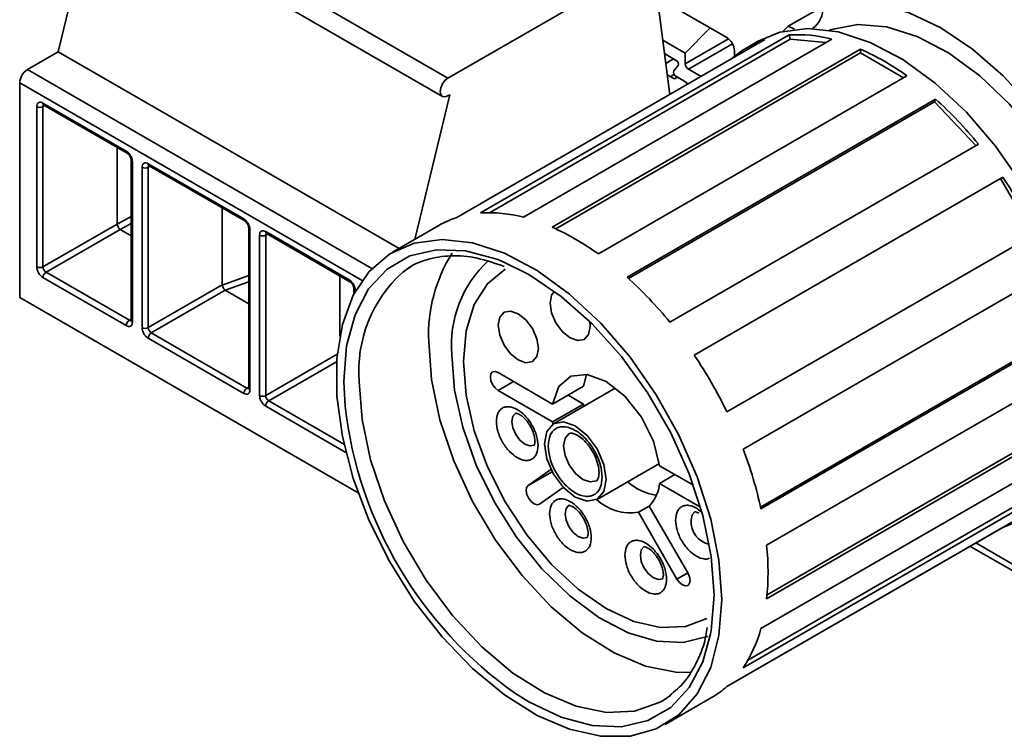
# Model space of a CAD drawing. Header units: millimetres. Extents: x 0 to 420, y 0 to 297.
# Tile 54 of 110: x 273 to 288, y 118 to 129. Entities that reach past the tile are written whole.
import ezdxf

# ---------------------------------------------------------------- set-up
doc = ezdxf.new("R2010")
doc.units = ezdxf.units.MM

msp = doc.modelspace()

# ---------------------------------------------------------------- linework, layer by layer
at = {"color": 7, "linetype": 'Continuous', "lineweight": 35}
for p, q in [((274.1159, 131.4968), (279.5041, 128.3863)), ((274.0326, 131.2164), (279.4208, 128.1058)), ((274.125, 131.163), (273.5503, 128.7887)), ((282.5249, 130.1301), (279.5041, 128.3863)), ((282.896, 128.1367), (282.6416, 130.0804)), ((283.7658, 129.0066), (282.7018, 129.6208)), ((284.7059, 129.1776), (285.2329, 129.4818)), ((283.5106, 129.1539), (283.1316, 128.7683)), ((284.6295, 129.1024), (284.7059, 129.1776)), ((284.7059, 129.1776), (284.8015, 129.1332)), ((284.3456, 128.9736), (279.6316, 126.2522)), ((280.0039, 126.3246), (284.7179, 129.0459)), ((284.7369, 128.9823), (280.1411, 126.3292)), ((285.3712, 128.9813), (280.6572, 126.2599)), ((283.1316, 128.7683), (282.7874, 128.967)), ((284.2458, 128.9506), (284.0808, 128.8554)), ((284.7369, 128.9823), (284.7179, 129.0459)), ((285.2799, 128.9285), (284.7369, 128.9823)), ((281.0963, 126.1073), (285.8104, 128.8286)), ((283.8837, 128.7177), (283.8837, 128.8024)), ((285.8104, 128.7716), (285.8104, 128.8286)), ((273.5503, 128.7887), (273.0789, 128.5165)), ((278.7577, 125.7825), (273.5503, 128.7887)), ((285.8104, 128.7716), (281.1519, 126.0823)), ((282.8143, 128.7609), (282.9948, 128.6567)), ((282.9532, 128.6807), (282.8338, 128.6118)), ((283.1316, 128.7683), (283.1316, 128.605)), ((286.468, 128.3919), (285.8104, 128.7716)), ((283.0242, 128.5763), (282.9561, 128.4976)), ((283.3722, 128.4116), (283.1787, 128.5233)), ((286.5175, 128.4204), (281.8034, 125.6991)), ((282.9666, 128.3736), (282.8567, 128.437)), ((282.9037, 128.4099), (282.9608, 128.4429)), ((283.0137, 128.4008), (282.9666, 128.3736)), ((283.108, 128.3464), (282.9855, 128.4171)), ((272.961, 128.3124), (272.961, 125.0326)), ((279.5319, 128.1302), (278.9971, 125.9207)), ((279.5319, 128.1302), (279.5041, 128.1141)), ((282.2426, 125.3447), (286.9566, 128.066)), ((286.9377, 128.0242), (286.9566, 128.066)), ((273.2226, 125.5008), (273.2226, 127.9504)), ((273.3169, 128.0049), (274.5897, 127.2701)), ((273.3169, 125.5008), (273.3169, 127.9504)), ((273.3307, 127.9743), (274.6035, 127.2396)), ((286.9377, 128.0242), (282.2634, 125.3258)), ((287.5721, 127.3546), (286.9377, 128.0242)), ((274.4483, 127.3292), (274.4483, 126.1539)), ((287.6099, 127.3764), (282.8959, 124.6551)), ((274.6645, 127.134), (274.6645, 124.6844)), ((274.684, 127.1068), (274.684, 124.6572)), ((274.8301, 124.5728), (274.8301, 127.0224)), ((274.9244, 127.0769), (276.3858, 126.2333)), ((274.9244, 124.5728), (274.9244, 127.0224)), ((274.9382, 127.0464), (276.3996, 126.2027)), ((283.2682, 124.1529), (287.9822, 126.8743)), ((287.9473, 126.8541), (283.2682, 124.1529)), ((287.9473, 126.8541), (287.9822, 126.8743)), ((288.4473, 125.9881), (287.9473, 126.8541)), ((276.0558, 126.4012), (276.0558, 125.2259)), ((274.4483, 126.1539), (273.3169, 125.5008)), ((274.4483, 126.1539), (274.4484, 126.1522)), ((274.6645, 126.1648), (274.4949, 126.0726)), ((276.4605, 126.0972), (276.4605, 123.6475)), ((279.3667, 126.134), (278.6596, 125.7258)), ((273.3641, 125.4191), (274.4949, 126.0726)), ((274.4949, 126.0726), (274.6645, 125.9747)), ((276.48, 126.07), (276.48, 123.6203)), ((276.6262, 123.536), (276.6262, 125.9856)), ((276.7205, 126.04), (277.9933, 125.3053)), ((276.7205, 123.536), (276.7205, 125.9856)), ((276.7343, 126.0095), (278.0071, 125.2748)), ((288.4822, 126.0082), (283.7682, 123.2869)), ((274.5897, 124.6027), (273.3169, 125.3375)), ((274.6369, 124.6844), (273.3641, 125.4191)), ((277.8518, 125.3644), (277.8518, 124.4425)), ((284.0169, 122.7134), (288.731, 125.4347)), ((276.0558, 125.2259), (274.9244, 124.5728)), ((276.0558, 125.2259), (276.0562, 125.2219)), ((278.1321, 122.0474), (272.961, 125.0326)), ((274.9715, 124.4912), (276.1031, 125.1442)), ((276.1031, 125.1442), (276.4605, 124.9379)), ((278.068, 125.1692), (278.068, 125.088)), ((276.4329, 123.6475), (274.9715, 124.4912)), ((276.3858, 123.5659), (274.9244, 124.4095)), ((277.8518, 124.1891), (277.8522, 124.185)), ((284.2816, 121.8302), (288.1457, 124.0609)), ((288.1471, 124.0308), (284.2875, 121.8028)), ((280.2714, 123.8862), (281.1048, 123.4051)), ((281.6234, 123.858), (281.5762, 123.6772)), ((281.1048, 123.4051), (281.5762, 123.6772)), ((284.3749, 121.2452), (288.6397, 123.7072)), ((281.1048, 123.1329), (280.2714, 123.614)), ((282.0594, 123.6471), (281.1166, 123.1029)), ((281.3405, 123.5411), (281.5762, 123.405)), ((282.0594, 123.6471), (282.0669, 123.6513)), ((281.5762, 123.405), (281.1048, 123.1329)), ((281.5762, 123.405), (281.5806, 123.3708)), ((281.1093, 123.0985), (281.1048, 123.1329)), ((289.0889, 123.15), (284.3749, 120.4287)), ((284.3811, 120.4893), (289.0395, 123.1786)), ((284.2875, 119.972), (289.0016, 122.6933)), ((281.7832, 121.9481), (282.726, 122.4924)), ((282.7333, 122.4968), (282.726, 122.4924)), ((280.7302, 122.1598), (281.0781, 122.4055)), ((282.7378, 122.4624), (283.2567, 122.1628)), ((282.9735, 122.3263), (282.7378, 122.1902)), ((283.3649, 121.8282), (282.7378, 122.1902)), ((281.2655, 122.1309), (280.9055, 121.8766)), ((288.731, 122.0952), (284.0169, 119.3738)), ((284.0895, 119.4902), (288.6853, 122.1434)), ((282.582, 121.8457), (282.4153, 121.7495)), ((283.0046, 120.7288), (282.4153, 121.7495)), ((282.582, 121.8458), (283.1713, 120.825)), ((283.7682, 119.0875), (288.4822, 121.8089)), ((287.9822, 121.5201), (283.7679, 119.0872)), ((287.9822, 121.5201), (287.9822, 121.5202)), ((287.4824, 121.2316), (288.9373, 120.3917)), ((282.9087, 118.9527), (282.7771, 118.8655)), ((282.8259, 118.5088), (283.533, 118.917))]:
    msp.add_line(p, q, dxfattribs=at)
at = {"color": 8, "linetype": 'Continuous', "lineweight": 35}
for p, q in [((283.1316, 128.605), (283.7933, 128.987)), ((283.1787, 128.5233), (283.8526, 128.9124)), ((273.0789, 128.5165), (278.3437, 125.4772)), ((278.192, 125.2926), (272.961, 128.3124)), ((273.3169, 127.9504), (273.3445, 127.9664)), ((274.9244, 127.0224), (274.952, 127.0384)), ((274.4484, 126.1522), (274.6645, 126.2695)), ((276.7205, 125.9856), (276.7481, 126.0015)), ((276.0562, 125.2219), (276.4605, 125.3685)), ((276.4605, 125.2737), (276.1031, 125.1442)), ((278.0875, 125.142), (278.0875, 125.1246)), ((274.6645, 124.7003), (274.6369, 124.6844)), ((277.8128, 124.1666), (276.7205, 123.536)), ((276.7676, 123.4543), (277.8037, 124.0522)), ((277.9321, 123.3742), (277.9143, 123.7501)), ((280.2714, 123.614), (280.5071, 123.7501)), ((276.4605, 123.6635), (276.4329, 123.6475)), ((277.9157, 122.7916), (276.7676, 123.4543)), ((277.945, 122.6657), (276.7205, 123.3727)), ((281.0957, 122.3708), (280.7302, 122.1598)), ((289.0248, 120.4426), (287.5703, 121.2823)), ((283.1713, 120.825), (283.0046, 120.7288))]:
    msp.add_line(p, q, dxfattribs=at)
at = {"color": 7, "linetype": 'Continuous', "lineweight": 35, "flags": 128}
for points in [[(285.2329, 129.4819), (285.6392, 129.5523), (286.0833, 129.5198), (286.5531, 129.3853), (287.036, 129.1526), (287.5189, 128.8278), (287.9888, 128.4197), (288.4329, 127.9395), (288.8392, 127.4001)], [(288.9253, 125.4513), (288.9011, 125.5165), (288.6212, 126.1562), (288.2755, 126.7724), (287.8737, 127.3475), (287.4275, 127.8649), (286.9496, 128.3097), (286.454, 128.6691), (285.9547, 128.9328), (285.4662, 129.0933), (285.0025, 129.1458), (284.577, 129.0889), (284.2458, 128.9506)], [(289.462, 125.6584), (289.4485, 125.6992), (289.2023, 126.3172), (288.8864, 126.917), (288.5111, 127.4793), (288.0884, 127.986), (287.6318, 128.4208), (287.1562, 128.7699), (286.6766, 129.0218), (286.2086, 129.1687), (285.7672, 129.2056), (285.3666, 129.1315), (285.3322, 129.1192)], [(279.5041, 128.1141), (279.459, 128.0984), (279.4208, 128.1059), (279.3952, 128.1353), (279.3863, 128.1822), (279.3952, 128.2394), (279.4208, 128.2983), (279.459, 128.3499), (279.5041, 128.3863)], [(283.108, 128.3464), (283.1448, 128.321), (283.1723, 128.2962)], [(283.6891, 120.4164), (283.6467, 119.8659), (283.5208, 119.3802), (283.3149, 118.9732), (283.0351, 118.6566), (282.6893, 118.4396), (282.2875, 118.3284), (281.8413, 118.3262), (281.3635, 118.4331), (280.8678, 118.6459), (280.3685, 118.9586), (279.88, 119.3622), (279.4163, 119.8451), (278.9908, 120.3933), (278.6157, 120.9911), (278.3018, 121.6213), (278.058, 122.2658), (277.8916, 122.906), (277.8071, 123.5235), (277.8071, 124.1006), (277.8916, 124.6206), (278.058, 125.0686), (278.3018, 125.4316), (278.6157, 125.6994), (278.9908, 125.8641), (279.4163, 125.921), (279.88, 125.8685), (280.3685, 125.708), (280.8678, 125.4443), (281.3635, 125.0849), (281.8413, 124.64), (282.2875, 124.1226), (282.6893, 123.5476), (283.0351, 122.9313), (283.3149, 122.2917), (283.5208, 121.647), (283.6467, 121.0159), (283.6891, 120.4164)], [(278.8149, 125.4197), (278.8194, 125.4231), (278.9441, 125.5052)], [(280.3197, 125.591), (280.7428, 125.3835), (281.2339, 125.0503), (281.7102, 124.628), (282.157, 124.1295), (282.5609, 123.5698), (282.9095, 122.9659), (283.1923, 122.3363), (283.4006, 121.7), (283.5282, 121.0765), (283.5712, 120.4845), (283.5282, 119.9421), (283.5192, 119.8909)], [(283.4628, 120.1273), (283.1326, 120.005), (282.7556, 119.99), (282.3466, 120.0828), (281.9213, 120.28), (281.4959, 120.5739), (281.0869, 120.9533), (280.71, 121.4035), (280.3796, 121.9074), (280.1085, 122.4454), (279.907, 122.997), (279.7829, 123.5409), (279.741, 124.0563), (279.7829, 124.5233), (279.907, 124.9239), (280.1085, 125.2429), (280.3796, 125.4679), (280.3797, 125.468)], [(281.0658, 124.9456), (281.0891, 125.0675), (281.1324, 125.1274)], [(281.6726, 124.6651), (281.6786, 124.5918), (281.6553, 124.4698), (281.5889, 124.3934), (281.4895, 124.3741), (281.3722, 124.4148), (281.255, 124.5095), (281.1556, 124.6435), (281.0891, 124.7967), (281.0658, 124.9456), (281.0658, 124.9456)], [(280.2736, 124.6084), (280.2969, 124.7303), (280.3633, 124.8068), (280.4627, 124.8261), (280.58, 124.7853), (280.6972, 124.6907), (280.7966, 124.5566), (280.8631, 124.4035), (280.8864, 124.2546), (280.8631, 124.1327), (280.7966, 124.0562), (280.6972, 124.0369), (280.58, 124.0777), (280.4627, 124.1723), (280.3633, 124.3064), (280.2969, 124.4595), (280.2736, 124.6084)], [(279.2107, 124.3624), (279.2543, 123.7784), (279.3835, 123.1628), (279.5944, 122.5355), (279.88, 121.9166), (280.2313, 121.3261), (280.6368, 120.7828), (281.0837, 120.3043), (281.5574, 119.9059), (282.0429, 119.6005), (282.5244, 119.3978), (282.9866, 119.3045), (283.2183, 119.3004)], [(283.4783, 119.8554), (283.4648, 119.8496), (283.0998, 119.7601), (282.6922, 119.7805), (282.2567, 119.9099), (281.8091, 120.1437), (281.3656, 120.4734), (280.9421, 120.887), (280.5541, 121.3698), (280.2154, 121.9041), (279.9384, 122.4708), (279.7331, 123.0493), (279.6069, 123.6186), (279.5643, 124.1583)], [(280.2714, 123.614), (280.2263, 123.6504), (280.188, 123.702), (280.1625, 123.7609), (280.1535, 123.8181), (280.1625, 123.865), (280.188, 123.8945), (280.2263, 123.9019), (280.2714, 123.8862)], [(281.1048, 123.4051), (281.1974, 123.6724), (281.3812, 123.8295), (281.6331, 123.8566), (281.9213, 123.7503), (282.2095, 123.5239), (282.4613, 123.206), (282.6452, 122.8366), (282.7378, 122.4624)], [(281.9213, 122.2534), (281.8854, 122.0658), (281.7832, 121.9482), (281.6303, 121.9184), (281.4499, 121.9811), (281.2695, 122.1267), (281.1165, 122.333), (281.0144, 122.5686), (280.9785, 122.7976), (281.0144, 122.9852), (281.1165, 123.1029), (281.2695, 123.1326), (281.4499, 123.0699), (281.6303, 122.9243), (281.7832, 122.718), (281.8854, 122.4824), (281.9213, 122.2534)], [(280.9055, 121.8766), (280.8686, 121.8661), (280.8241, 121.8787), (280.7785, 121.9126), (280.739, 121.9625), (280.7115, 122.0209), (280.7001, 122.0789), (280.7067, 122.1277), (280.7302, 122.1598)], [(283.1713, 120.825), (283.1968, 120.7661), (283.2058, 120.7089), (283.1968, 120.662), (283.1713, 120.6326), (283.1331, 120.6251), (283.088, 120.6408), (283.0429, 120.6772), (283.0046, 120.7288)]]:
    msp.add_lwpolyline(points, dxfattribs=at)
at = {"color": 8, "linetype": 'Continuous', "lineweight": 35, "flags": 128}
for points in [[(273.3169, 127.9504), (273.3178, 127.9605), (273.3205, 127.9692), (273.3249, 127.9761), (273.3307, 127.9809), (273.3307, 127.9809)], [(274.9244, 127.0224), (274.9253, 127.0325), (274.928, 127.0412), (274.9324, 127.0481), (274.9382, 127.053), (274.9382, 127.053)], [(276.7205, 125.9856), (276.7214, 125.9957), (276.7241, 126.0044), (276.7284, 126.0113), (276.7343, 126.0161), (276.7343, 126.0161)], [(277.9143, 123.7501), (277.9573, 124.2925), (278.0849, 124.7687), (278.2933, 125.1644), (278.5761, 125.4676), (278.9247, 125.6689), (279.3286, 125.7623), (279.7754, 125.7449), (280.2516, 125.6174), (280.3197, 125.591)], [(282.7771, 118.8655), (282.7338, 118.8416), (282.3539, 118.711), (281.9259, 118.6921), (281.4638, 118.7855), (280.9822, 118.9882), (280.4968, 119.2936), (280.023, 119.692), (279.5762, 120.1705), (279.1706, 120.7138), (278.8194, 121.3043), (278.5337, 121.9232), (278.3229, 122.5505), (278.1936, 123.1661), (278.1501, 123.7501)], [(280.4816, 123.1371), (280.4969, 123.2168), (280.5403, 123.2668), (280.5419, 123.2677)], [(280.8214, 122.7748), (280.7586, 122.7634), (280.6819, 122.79), (280.6053, 122.8519), (280.5403, 122.9396), (280.4969, 123.0397), (280.4816, 123.1371)], [(281.2731, 122.7636), (281.2955, 122.8809), (281.3585, 122.9539)], [(281.7749, 122.232), (281.6805, 122.2141), (281.5677, 122.2533), (281.455, 122.3443), (281.3594, 122.4732), (281.2955, 122.6205), (281.2731, 122.7636)], [(281.2949, 121.7282), (281.3102, 121.8079), (281.3536, 121.8579), (281.3552, 121.8588)], [(281.6348, 121.3659), (281.572, 121.3545), (281.4953, 121.3811), (281.4186, 121.443), (281.3536, 121.5307), (281.3102, 121.6308), (281.2949, 121.7282)], [(283.2197, 121.6297), (283.235, 121.7094), (283.2784, 121.7594), (283.28, 121.7603)], [(282.445, 121.0951), (282.4602, 121.1748), (282.5037, 121.2248), (282.5052, 121.2257)], [(282.7848, 120.7328), (282.722, 120.7214), (282.6453, 120.7481), (282.5686, 120.8099), (282.5037, 120.8976), (282.4602, 120.9977), (282.445, 121.0951)], [(283.5192, 119.8909), (283.4006, 119.4659), (283.1923, 119.0702), (282.9095, 118.767), (282.5609, 118.5657), (282.157, 118.4723), (281.7102, 118.4897), (281.2339, 118.6172), (280.7428, 118.8511), (280.5366, 118.9789)]]:
    msp.add_lwpolyline(points, dxfattribs=at)
at = {"color": 7, "linetype": 'Continuous', "lineweight": 35}
for centre, radius, start, end in [((284.8535, 129.4502), 0.3807, 306.04957, 4.77358), ((283.6278, 128.7908), 0.2561, 2.60547, 57.39515), ((284.7811, 127.6423), 1.4007, 108.11161, 131.8994), ((284.8456, 127.0033), 2.0466, 75.11888, 93.57678), ((284.2144, 125.2474), 3.9208, 54.02612, 65.97925), ((282.9648, 128.6001), 0.064, 338.09745, 62.06831), ((273.2169, 128.3007), 0.2561, 122.60548, 177.39439), ((283.0155, 128.4737), 0.064, 158.09746, 242.07179), ((283.2339, 128.6096), 0.1025, 182.60865, 237.39196), ((282.8182, 123.4914), 6.1688, 39.03474, 47.86626), ((273.2698, 128.0414), 0.1025, 242.61062, 297.38876), ((274.8773, 127.1134), 0.1025, 242.60915, 297.3927), ((282.0151, 122.8518), 7.1963, 26.01585, 33.98407), ((280.0694, 124.9151), 1.407, 108.13114, 119.96423), ((280.1316, 124.2819), 2.0466, 75.11888, 93.57678), ((279.5003, 122.526), 3.9208, 54.02615, 65.97925), ((276.6733, 126.0766), 0.1025, 242.61062, 297.38876), ((281.5563, 124.4612), 2.3477, 147.88821, 182.4108), ((273.2698, 125.5918), 0.1025, 242.61025, 297.38913), ((273.4193, 125.5055), 0.1025, 182.60612, 237.3945), ((281.3097, 124.3066), 1.7517, 132.58866, 184.85591), ((273.4193, 125.3328), 0.1025, 122.60541, 177.39459), ((278.1042, 120.77), 6.1688, 39.03474, 47.86626), ((274.6921, 124.5981), 0.1025, 122.60541, 177.39459), ((274.8773, 124.6638), 0.1025, 242.60878, 297.39307), ((275.0268, 124.5775), 0.1025, 182.60725, 237.39337), ((275.0268, 124.4049), 0.1025, 122.60541, 177.39459), ((277.301, 120.1304), 7.1963, 26.01583, 33.98408), ((276.4881, 123.5612), 0.1025, 122.60541, 177.39459), ((276.6733, 123.627), 0.1025, 242.61025, 297.38913), ((276.8228, 123.5406), 0.1025, 182.60612, 237.3945), ((276.8228, 123.368), 0.1025, 122.60541, 177.39459), ((284.1519, 124.0904), 6.2608, 186.56862, 234.729), ((278.2554, 120.5057), 6.17, 12.13514, 20.9653), ((282.8458, 122.9216), 0.9252, 229.6897, 260.34001), ((282.1623, 122.2431), 0.5779, 316.56802, 354.75149), ((282.2993, 122.5169), 0.7761, 227.57494, 278.59858), ((287.5468, 122.8514), 1.4007, 288.11094, 311.90008), ((280.4743, 120.8369), 3.9219, 354.02465, 5.97541), ((282.3113, 120.5057), 2.047, 326.43096, 344.887), ((282.8608, 120.0911), 1.3529, 299.79302, 312.11737)]:
    msp.add_arc(centre, radius, start, end, dxfattribs=at)
at = {"color": 8, "linetype": 'Continuous', "lineweight": 35}
for centre, radius, start, end in [((273.347, 128.0001), 0.0304, 170.92104, 237.76805), ((274.6213, 127.266), 0.0319, 172.68379, 236.45304), ((274.6962, 127.1361), 0.0317, 183.39192, 247.47447), ((274.9544, 127.0721), 0.0304, 170.92104, 237.76805), ((276.4174, 126.2292), 0.0319, 172.68379, 236.45304), ((276.4924, 126.0994), 0.032, 183.64084, 247.23129), ((276.7505, 126.0352), 0.0304, 170.92104, 237.76805), ((280.1665, 123.9144), 2.0231, 131.91978, 184.65777), ((278.0249, 125.3012), 0.0319, 172.68379, 236.45304), ((278.0997, 125.1713), 0.0317, 183.39192, 247.47447), ((274.6571, 124.7136), 0.0356, 235.31826, 284.23289), ((274.6978, 124.6877), 0.0335, 185.69964, 245.62293), ((276.4531, 123.6768), 0.0355, 235.30709, 284.2494), ((276.4939, 123.6509), 0.0335, 185.6928, 245.62977), ((283.5874, 121.6132), 0.368, 177.43241, 256.20671)]:
    msp.add_arc(centre, radius, start, end, dxfattribs=at)
at = {"color": 7, "linetype": 'Continuous', "lineweight": 35}
for points, knots in [([(273.2226, 127.9504), (273.2239, 127.9634), (273.2259, 127.9833), (273.2376, 128.0019), (273.2497, 128.0122), (273.2647, 128.0177), (273.2867, 128.0186), (273.3051, 128.0102), (273.3169, 128.0049)], [0, 0, 0, 0, 0.2394407, 0.368214, 0.4999882, 0.628771, 0.7605575, 1, 1, 1, 1]), ([(274.5897, 127.2701), (274.6016, 127.2618), (274.6198, 127.249), (274.6418, 127.2228), (274.6567, 127.2002), (274.669, 127.1757), (274.6808, 127.1436), (274.6827, 127.1212), (274.684, 127.1068)], [0, 0, 0, 0, 0.2394423, 0.3682313, 0.5000092, 0.6287852, 0.7605595, 1, 1, 1, 1]), ([(274.6035, 127.2396), (274.6115, 127.2339), (274.6275, 127.2226), (274.6476, 127.1947), (274.6617, 127.1633), (274.6635, 127.1438), (274.6645, 127.134)], [0, 0, 0, 0, 0.25001204, 0.50001914, 0.75000064, 1, 1, 1, 1]), ([(274.8301, 127.0224), (274.8314, 127.0354), (274.8333, 127.0553), (274.8451, 127.0739), (274.8572, 127.0842), (274.8722, 127.0897), (274.8942, 127.0906), (274.9126, 127.0823), (274.9244, 127.0769)], [0, 0, 0, 0, 0.2394391, 0.3682249, 0.5000007, 0.6287665, 0.7605546, 1, 1, 1, 1]), ([(274.4949, 126.0726), (274.4895, 126.0773), (274.4788, 126.0866), (274.4641, 126.1078), (274.4529, 126.1311), (274.4499, 126.1452), (274.4484, 126.1522)], [0, 0, 0, 0, 0.2504804, 0.500023, 0.7495534, 1, 1, 1, 1]), ([(276.3858, 126.2333), (276.3976, 126.225), (276.4159, 126.2122), (276.4378, 126.186), (276.4528, 126.1633), (276.465, 126.1389), (276.4768, 126.1067), (276.4788, 126.0844), (276.48, 126.07)], [0, 0, 0, 0, 0.2394447, 0.3682139, 0.4999931, 0.6287705, 0.7605571, 1, 1, 1, 1]), ([(276.3996, 126.2027), (276.4076, 126.1971), (276.4235, 126.1857), (276.4437, 126.1578), (276.4578, 126.1264), (276.4596, 126.1069), (276.4605, 126.0972)], [0, 0, 0, 0, 0.2500146, 0.4999935, 0.7499981, 1, 1, 1, 1]), ([(276.6262, 125.9856), (276.6274, 125.9986), (276.6294, 126.0185), (276.6411, 126.0371), (276.6532, 126.0474), (276.6683, 126.0528), (276.6902, 126.0538), (276.7086, 126.0454), (276.7205, 126.04)], [0, 0, 0, 0, 0.2394407, 0.368214, 0.4999882, 0.628771, 0.7605575, 1, 1, 1, 1]), ([(278.8293, 125.421), (278.8433, 125.4343), (278.9434, 125.5288), (279.1806, 125.6213), (279.541, 125.6857), (279.9413, 125.6538), (280.2268, 125.5549), (280.3658, 125.5068)], [0, 0, 0, 0, 0.0396929, 0.2833486, 0.5295214, 0.7709222, 1, 1, 1, 1]), ([(273.3169, 125.3375), (273.3051, 125.3458), (273.2868, 125.3586), (273.2649, 125.3848), (273.2499, 125.4074), (273.2376, 125.4319), (273.2259, 125.464), (273.2239, 125.4864), (273.2226, 125.5008)], [0, 0, 0, 0, 0.2394422, 0.3682312, 0.500009, 0.6287851, 0.7605567, 1, 1, 1, 1]), ([(276.0562, 125.2219), (276.0571, 125.218), (276.0589, 125.2103), (276.0646, 125.1941), (276.0739, 125.1748), (276.0876, 125.1554), (276.0981, 125.1478), (276.1031, 125.1442)], [0, 0, 0, 0, 0.1451538, 0.2838586, 0.5420414, 0.779379, 1, 1, 1, 1]), ([(277.9933, 125.3053), (278.0051, 125.297), (278.0233, 125.2842), (278.0453, 125.258), (278.0603, 125.2354), (278.0725, 125.2109), (278.0843, 125.1788), (278.0863, 125.1564), (278.0875, 125.142)], [0, 0, 0, 0, 0.2394423, 0.3682313, 0.5000092, 0.6287852, 0.7605595, 1, 1, 1, 1]), ([(278.0071, 125.2748), (278.015, 125.2691), (278.031, 125.2577), (278.0512, 125.2298), (278.0653, 125.1984), (278.0671, 125.1789), (278.068, 125.1692)], [0, 0, 0, 0, 0.25001204, 0.50001914, 0.75000064, 1, 1, 1, 1]), ([(274.684, 124.6572), (274.6827, 124.6442), (274.6808, 124.6243), (274.6691, 124.6057), (274.657, 124.5954), (274.6419, 124.5899), (274.6199, 124.589), (274.6016, 124.5973), (274.5897, 124.6027)], [0, 0, 0, 0, 0.2394437, 0.3682144, 0.4999886, 0.6287695, 0.7605574, 1, 1, 1, 1]), ([(274.9244, 124.4095), (274.9126, 124.4178), (274.8943, 124.4306), (274.8723, 124.4568), (274.8574, 124.4794), (274.8451, 124.5039), (274.8334, 124.536), (274.8314, 124.5584), (274.8301, 124.5728)], [0, 0, 0, 0, 0.2394457, 0.36821548, 0.49999518, 0.62877312, 0.76055764, 1, 1, 1, 1]), ([(276.48, 123.6203), (276.4788, 123.6074), (276.4768, 123.5874), (276.4651, 123.5688), (276.453, 123.5585), (276.438, 123.5531), (276.416, 123.5522), (276.3976, 123.5605), (276.3858, 123.5659)], [0, 0, 0, 0, 0.2394445, 0.3682156, 0.5000053, 0.6287682, 0.7605566, 1, 1, 1, 1]), ([(276.7205, 123.3727), (276.7086, 123.381), (276.6904, 123.3938), (276.6684, 123.42), (276.6534, 123.4426), (276.6412, 123.467), (276.6294, 123.4992), (276.6274, 123.5216), (276.6262, 123.536)], [0, 0, 0, 0, 0.2394422, 0.3682312, 0.500009, 0.6287851, 0.7605567, 1, 1, 1, 1]), ([(280.2459, 123.1371), (280.2502, 123.1808), (280.2568, 123.2483), (280.2964, 123.3111), (280.3375, 123.3457), (280.3881, 123.3643), (280.4623, 123.3658), (280.5641, 123.3297), (280.6659, 123.2483), (280.74, 123.1612), (280.7906, 123.0843), (280.8318, 123.0021), (280.8714, 122.8936), (280.878, 122.8183), (280.8823, 122.7697)], [0, 0, 0, 0, 0.11972155, 0.18474327, 0.24999927, 0.315011, 0.3802793, 0.49999999, 0.61972067, 0.68474198, 0.75000047, 0.81501191, 0.88027845, 1, 1, 1, 1]), ([(280.545, 123.2661), (280.5434, 123.2663), (280.5404, 123.2666), (280.574, 123.2581), (280.6097, 123.2386), (280.6535, 123.2077), (280.7166, 123.1415), (280.776, 123.0508), (280.8183, 122.9501), (280.8353, 122.8613), (280.8327, 122.7991), (280.8213, 122.7742), (280.8222, 122.7755), (280.8225, 122.776)], [0, 0, 0, 0, 0.0972117, 0.1920072, 0.2153834, 0.3036966, 0.408803, 0.5215466, 0.6376634, 0.7513894, 0.8460789, 0.9461591, 1, 1, 1, 1]), ([(280.8823, 122.7697), (280.878, 122.7259), (280.8714, 122.6584), (280.8318, 122.5957), (280.7907, 122.561), (280.7401, 122.5424), (280.6659, 122.5409), (280.5641, 122.577), (280.4623, 122.6584), (280.3882, 122.7455), (280.3376, 122.8225), (280.2964, 122.9047), (280.2568, 123.0132), (280.2502, 123.0884), (280.2459, 123.1371)], [0, 0, 0, 0, 0.1197215, 0.1847433, 0.2499993, 0.3150113, 0.3802793, 0.5, 0.6197207, 0.684742, 0.7500005, 0.8150119, 0.8802785, 1, 1, 1, 1]), ([(281.0374, 122.7636), (281.0429, 122.8203), (281.0515, 122.9078), (281.1028, 122.9892), (281.1561, 123.0341), (281.2218, 123.0582), (281.3179, 123.0602), (281.4499, 123.0134), (281.5818, 122.9078), (281.6779, 122.7949), (281.7435, 122.6951), (281.7969, 122.5886), (281.8483, 122.4479), (281.8568, 122.3505), (281.8624, 122.2874)], [0, 0, 0, 0, 0.1197218, 0.1847697, 0.2500008, 0.3150404, 0.3802776, 0.5000013, 0.6197224, 0.684769, 0.749999, 0.8150415, 0.8802782, 1, 1, 1, 1]), ([(281.3591, 122.9529), (281.3601, 122.9539), (281.3668, 122.9605), (281.3885, 122.9637), (281.4719, 122.9381), (281.5675, 122.8703), (281.6652, 122.7633), (281.7483, 122.6269), (281.8021, 122.4808), (281.819, 122.3516), (281.8031, 122.2645), (281.785, 122.2373), (281.7772, 122.2349), (281.7744, 122.234)], [0, 0, 0, 0, 0.0221003, 0.1421706, 0.2357635, 0.3328548, 0.4334746, 0.5391743, 0.6465309, 0.7511276, 0.8497888, 0.9459052, 1, 1, 1, 1]), ([(281.8624, 122.2874), (281.8568, 122.2307), (281.8483, 122.1432), (281.7969, 122.0618), (281.7437, 122.0169), (281.678, 121.9928), (281.5819, 121.9908), (281.4499, 122.0376), (281.318, 122.1432), (281.2218, 122.2561), (281.1562, 122.3559), (281.1029, 122.4624), (281.0515, 122.6031), (281.0429, 122.7005), (281.0374, 122.7636)], [0, 0, 0, 0, 0.1197218, 0.1847696, 0.2499989, 0.3150408, 0.380278, 0.4999989, 0.6197225, 0.6847692, 0.7499992, 0.8150416, 0.8802782, 1, 1, 1, 1]), ([(281.0592, 121.7282), (281.0635, 121.7719), (281.0701, 121.8394), (281.1097, 121.9022), (281.1508, 121.9368), (281.2015, 121.9554), (281.2756, 121.9569), (281.3774, 121.9208), (281.4792, 121.8394), (281.5534, 121.7523), (281.604, 121.6753), (281.6451, 121.5932), (281.6848, 121.4846), (281.6914, 121.4094), (281.6956, 121.3608)], [0, 0, 0, 0, 0.1197216, 0.1847433, 0.2500016, 0.3150133, 0.3802785, 0.4999992, 0.6197233, 0.6847446, 0.7500004, 0.8150119, 0.8802784, 1, 1, 1, 1]), ([(281.6956, 121.3608), (281.6914, 121.317), (281.6848, 121.2495), (281.6452, 121.1867), (281.6041, 121.1521), (281.5534, 121.1335), (281.4793, 121.132), (281.3774, 121.1681), (281.2757, 121.2495), (281.2015, 121.3366), (281.1509, 121.4136), (281.1098, 121.4957), (281.0701, 121.6043), (281.0635, 121.6795), (281.0592, 121.7282)], [0, 0, 0, 0, 0.1197215, 0.1847415, 0.2499997, 0.3150117, 0.3802766, 0.5000007, 0.6197213, 0.6847426, 0.7499983, 0.8150116, 0.8802785, 1, 1, 1, 1]), ([(281.3583, 121.8572), (281.3568, 121.8574), (281.3537, 121.8577), (281.3873, 121.8492), (281.4231, 121.8297), (281.4669, 121.7988), (281.5299, 121.7325), (281.5893, 121.6419), (281.6316, 121.5412), (281.6487, 121.4524), (281.6461, 121.3902), (281.6346, 121.3653), (281.6355, 121.3666), (281.6359, 121.3671)], [0, 0, 0, 0, 0.0972112, 0.1920064, 0.2153823, 0.3037003, 0.408806, 0.5215451, 0.6376613, 0.7513876, 0.8460768, 0.9461564, 1, 1, 1, 1]), ([(283.2831, 121.7588), (283.2816, 121.7589), (283.2786, 121.7592), (283.3119, 121.751), (283.3326, 121.7394), (283.3367, 121.7372)], [0, 0, 0, 0, 0.4513425, 0.8914671, 1, 1, 1, 1]), ([(282.2093, 121.0951), (282.2135, 121.1388), (282.2201, 121.2063), (282.2597, 121.2691), (282.3008, 121.3037), (282.3515, 121.3223), (282.4256, 121.3238), (282.5275, 121.2877), (282.6292, 121.2063), (282.7034, 121.1192), (282.754, 121.0423), (282.7951, 120.9601), (282.8348, 120.8516), (282.8414, 120.7763), (282.8457, 120.7277)], [0, 0, 0, 0, 0.119721, 0.1847428, 0.250001, 0.3150128, 0.3802781, 0.4999988, 0.6197231, 0.6847445, 0.7500003, 0.8150118, 0.8802783, 1, 1, 1, 1]), ([(282.5084, 121.2241), (282.5068, 121.2243), (282.5037, 121.2246), (282.5373, 121.2161), (282.5731, 121.1966), (282.6169, 121.1657), (282.68, 121.0995), (282.7394, 121.0088), (282.7817, 120.9081), (282.7987, 120.8193), (282.7961, 120.7571), (282.7846, 120.7322), (282.7856, 120.7335), (282.7859, 120.734)], [0, 0, 0, 0, 0.09721123, 0.19200632, 0.21538239, 0.30370041, 0.40880629, 0.52154529, 0.63766152, 0.75138776, 0.846077, 0.94615601, 1, 1, 1, 1]), ([(282.8457, 120.7277), (282.8414, 120.6839), (282.8348, 120.6165), (282.7952, 120.5536), (282.7541, 120.519), (282.7035, 120.5004), (282.6293, 120.4989), (282.5275, 120.535), (282.4257, 120.6164), (282.3515, 120.7035), (282.3009, 120.7805), (282.2598, 120.8627), (282.2201, 120.9712), (282.2135, 121.0464), (282.2093, 121.0951)], [0, 0, 0, 0, 0.1197217, 0.1847418, 0.2500001, 0.3150119, 0.3802771, 0.5000013, 0.6197221, 0.6847435, 0.7499993, 0.8150108, 0.880279, 1, 1, 1, 1]), ([(283.4652, 119.9878), (283.4599, 119.9478), (283.4343, 119.7538), (283.3198, 119.4697), (283.138, 119.1531), (282.9733, 119.0149), (282.8951, 118.9493)], [0, 0, 0, 0, 0.081727, 0.3969615, 0.7135267, 1, 1, 1, 1])]:
    msp.add_open_spline(points, degree=3, knots=knots, dxfattribs=at)
at = {"color": 8, "linetype": 'Continuous', "lineweight": 35}
for points, knots in [([(282.984, 121.6297), (282.9883, 121.6734), (282.9949, 121.7409), (283.0345, 121.8037), (283.0756, 121.8383), (283.1263, 121.8571), (283.2002, 121.8578), (283.2857, 121.8326), (283.3465, 121.7797), (283.3685, 121.7606)], [0, 0, 0, 0, 0.2108705, 0.3253966, 0.4403393, 0.5548477, 0.6698026, 0.8806728, 1, 1, 1, 1]), ([(283.5006, 121.0466), (283.4929, 121.0434), (283.4688, 121.0332), (283.4035, 121.0347), (283.3024, 121.0693), (283.2004, 121.1511), (283.1263, 121.2382), (283.0757, 121.3151), (283.0345, 121.3973), (282.9949, 121.5058), (282.9883, 121.581), (282.984, 121.6297)], [0, 0, 0, 0, 0.0426144, 0.1338333, 0.3011631, 0.4684979, 0.5593761, 0.6505821, 0.7414465, 0.8326698, 1, 1, 1, 1])]:
    msp.add_open_spline(points, degree=3, knots=knots, dxfattribs=at)

doc.saveas('drawing.dxf')
